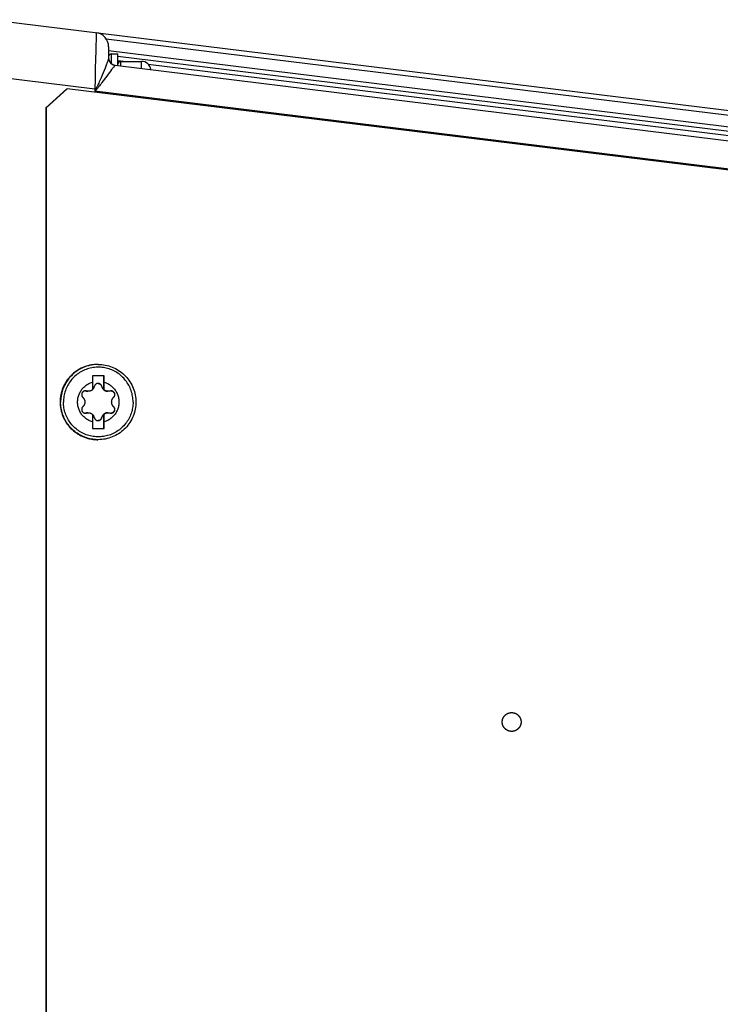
# Model space of a CAD drawing. Extents: x 0 to 594, y 0 to 420.
# Tile 41 of 104: x 279 to 294, y 365 to 386. Entities that reach past the tile are written whole.
import ezdxf

# ---------------------------------------------------------------- set-up
doc = ezdxf.new("R2010")
doc.units = 0
doc.header["$LTSCALE"] = 32.67
doc.layers.get('0').update_dxf_attribs({"linetype": 'CONTINUOUS'})
doc.layers.add('DATUM_AXIS', color=7, linetype='CONTINUOUS')

msp = doc.modelspace()

# ---------------------------------------------------------------- linework, layer by layer
at = {"color": 7, "linetype": 'CONTINUOUS'}
for p, q in [((278.409, 385.895), (306.355, 382.463)), ((280.919, 385.321), (280.919, 385.085)), ((280.919, 385.148), (280.932, 385.146)), ((281.119, 385.123), (304.519, 382.25)), ((281.059, 384.926), (304.519, 382.046))]:
    msp.add_line(p, q, dxfattribs=at)
at = {"color": 9, "linetype": 'CONTINUOUS'}
for p, q in [((280.653, 385.458), (280.651, 385.357)), ((280.655, 385.536), (280.653, 385.458)), ((280.656, 385.598), (280.655, 385.578)), ((280.655, 385.578), (280.655, 385.536)), ((304.431, 382.59), (280.871, 385.483)), ((280.651, 385.357), (280.648, 385.235)), ((280.643, 385.057), (280.637, 384.857)), ((280.648, 385.235), (280.643, 385.057)), ((280.919, 385.24), (304.431, 382.353)), ((280.637, 384.857), (280.631, 384.641)), ((280.845, 384.865), (280.826, 384.818)), ((280.984, 384.833), (280.962, 384.804)), ((281.04, 384.903), (281.028, 384.888)), ((281.056, 384.921), (281.04, 384.903)), ((281.059, 384.926), (281.059, 384.926)), ((281.119, 385.031), (281.3, 385.009)), ((281.758, 384.953), (304.519, 382.158)), ((280.624, 384.416), (278.461, 384.682)), ((280.631, 384.641), (280.624, 384.416)), ((280.783, 384.715), (280.759, 384.659)), ((280.879, 384.695), (280.777, 384.557)), ((280.805, 384.768), (280.783, 384.715)), ((280.826, 384.818), (280.805, 384.768)), ((280.909, 384.735), (280.879, 384.695)), ((280.937, 384.772), (280.909, 384.735)), ((280.962, 384.804), (280.937, 384.772)), ((280.646, 384.416), (280.624, 384.377)), ((280.624, 384.416), (280.624, 384.377)), ((280.646, 384.416), (280.624, 384.416)), ((280.646, 384.416), (280.657, 384.407)), ((280.657, 384.407), (280.624, 384.377)), ((304.519, 381.443), (280.624, 384.377))]:
    msp.add_line(p, q, dxfattribs=at)
for points in [[(280.655, 385.619), (280.656, 385.618), (280.656, 385.616), (280.656, 385.611), (280.656, 385.605), (280.656, 385.598)], [(280.919, 385.085), (280.918, 385.078), (280.917, 385.07), (280.916, 385.061), (280.913, 385.05), (280.91, 385.039), (280.906, 385.026), (280.902, 385.013), (280.897, 384.998), (280.891, 384.982), (280.885, 384.965), (280.878, 384.947), (280.871, 384.928), (280.863, 384.908), (280.854, 384.887), (280.845, 384.865)], [(280.919, 385.085), (280.919, 385.075), (280.92, 385.065), (280.922, 385.055), (280.924, 385.045), (280.927, 385.035), (280.93, 385.026), (280.934, 385.017), (280.939, 385.008), (280.944, 384.999), (280.949, 384.991), (280.956, 384.983), (280.962, 384.975), (280.969, 384.968), (280.977, 384.962), (280.985, 384.955), (280.993, 384.95), (281.002, 384.945), (281.011, 384.94), (281.02, 384.936), (281.03, 384.933), (281.039, 384.93), (281.049, 384.928), (281.059, 384.926)], [(281.028, 384.888), (281.02, 384.879), (281.012, 384.869), (281.004, 384.858), (280.984, 384.833)], [(281.059, 384.926), (281.059, 384.925), (281.058, 384.924), (281.056, 384.921)], [(280.759, 384.659), (280.733, 384.601), (280.721, 384.572), (280.709, 384.545), (280.698, 384.521), (280.689, 384.5), (280.68, 384.482), (280.672, 384.466), (280.665, 384.451), (280.658, 384.438), (280.652, 384.426), (280.646, 384.416)], [(280.777, 384.557), (280.759, 384.533), (280.742, 384.511), (280.728, 384.492), (280.715, 384.475), (280.703, 384.46), (280.692, 384.446), (280.682, 384.434), (280.673, 384.424), (280.665, 384.415), (280.657, 384.407)]]:
    msp.add_lwpolyline(points, dxfattribs=at)
at = {"color": 7, "linetype": 'CONTINUOUS'}
for centre, radius, start, end in [((280.619, 385.321), 0.3, 0, 83), ((281.079, 385.085), 0.16, 180, 263)]:
    msp.add_arc(centre, radius, start, end, dxfattribs=at)
at = {"layer": 'DATUM_AXIS', "color": 7, "linetype": 'CONTINUOUS'}
for p, q in [((280.919, 385.109), (280.919, 385.085)), ((280.979, 385.169), (281.119, 385.169)), ((281.119, 384.919), (281.119, 385.169)), ((281.179, 385.009), (281.619, 385.009)), ((279.583, 384.025), (280.031, 384.422)), ((280.038, 384.422), (279.59, 384.025)), ((280.031, 384.422), (280.038, 384.422)), ((303.735, 381.512), (280.038, 384.422)), ((279.583, 384.025), (279.583, 326.313)), ((279.583, 384.025), (279.59, 384.025)), ((279.59, 384.025), (279.59, 326.313)), ((280.699, 378.569), (280.689, 378.569)), ((280.575, 378.329), (280.575, 378.191)), ((280.825, 378.329), (280.575, 378.329)), ((280.82, 378.028), (280.82, 378.329)), ((280.825, 378.191), (280.825, 378.329)), ((280.825, 378.114), (280.825, 378.191)), ((280.574, 378.031), (280.576, 378.033)), ((280.82, 378.028), (280.824, 378.028)), ((280.824, 378.028), (280.825, 378.114)), ((280.574, 377.51), (280.575, 377.347)), ((280.576, 377.505), (280.574, 377.507)), ((280.82, 377.209), (280.82, 377.51)), ((280.82, 377.51), (280.824, 377.51)), ((280.825, 377.432), (280.824, 377.51)), ((280.575, 377.347), (280.575, 377.209)), ((280.825, 377.347), (280.825, 377.432)), ((280.825, 377.209), (280.825, 377.347)), ((280.575, 377.209), (280.825, 377.209)), ((280.699, 376.969), (280.689, 376.969))]:
    msp.add_line(p, q, dxfattribs=at)
at = {"layer": 'DATUM_AXIS', "color": 9, "linetype": 'CONTINUOUS'}
for p, q in [((280.979, 384.96), (280.979, 385.169)), ((281.179, 384.912), (281.179, 385.009)), ((281.619, 384.858), (281.619, 385.009)), ((280.448, 378.003), (280.442, 378.003)), ((280.772, 378.104), (280.77, 378.104)), ((281.028, 377.87), (281.022, 377.87)), ((280.448, 377.535), (280.442, 377.535)), ((281.028, 377.668), (281.022, 377.668)), ((280.772, 377.434), (280.77, 377.434))]:
    msp.add_line(p, q, dxfattribs=at)
at = {"layer": 'DATUM_AXIS', "color": 7, "linetype": 'CONTINUOUS'}
for points in [[(280.689, 378.569), (280.67, 378.569), (280.631, 378.567), (280.593, 378.563), (280.555, 378.557), (280.517, 378.55), (280.479, 378.541), (280.442, 378.53), (280.406, 378.517), (280.37, 378.502), (280.335, 378.486), (280.301, 378.468), (280.267, 378.448), (280.235, 378.427), (280.204, 378.405), (280.174, 378.38), (280.145, 378.355), (280.117, 378.328), (280.091, 378.299), (280.066, 378.27), (280.042, 378.239), (280.02, 378.207), (280, 378.174), (279.981, 378.141), (279.964, 378.106), (279.949, 378.071), (279.935, 378.034), (279.923, 377.998), (279.913, 377.96), (279.904, 377.923), (279.898, 377.884), (279.893, 377.846), (279.89, 377.808), (279.889, 377.769)], [(280.699, 378.569), (280.737, 378.568), (280.775, 378.565), (280.813, 378.561), (280.85, 378.554), (280.888, 378.546), (280.924, 378.537), (280.961, 378.525), (280.996, 378.512), (281.031, 378.497), (281.066, 378.48), (281.099, 378.462), (281.132, 378.442), (281.163, 378.421), (281.194, 378.398), (281.223, 378.374), (281.251, 378.348), (281.278, 378.321), (281.304, 378.293), (281.328, 378.263), (281.351, 378.233), (281.372, 378.201), (281.392, 378.169), (281.41, 378.135), (281.427, 378.101), (281.442, 378.066), (281.455, 378.031), (281.467, 377.994), (281.476, 377.958), (281.485, 377.92), (281.491, 377.883), (281.495, 377.845), (281.498, 377.807), (281.499, 377.769)], [(280.575, 377.347), (280.555, 377.353), (280.536, 377.361), (280.517, 377.369), (280.498, 377.378), (280.479, 377.388), (280.462, 377.399), (280.444, 377.411), (280.428, 377.424), (280.412, 377.437), (280.396, 377.451), (280.381, 377.466), (280.367, 377.481), (280.354, 377.497), (280.342, 377.514), (280.33, 377.531), (280.319, 377.549), (280.309, 377.568), (280.3, 377.586), (280.292, 377.606), (280.284, 377.625), (280.278, 377.645), (280.273, 377.665), (280.268, 377.686), (280.265, 377.706), (280.262, 377.727), (280.261, 377.748), (280.26, 377.769), (280.261, 377.79), (280.262, 377.811), (280.265, 377.831), (280.268, 377.852), (280.273, 377.872), (280.278, 377.893), (280.284, 377.913), (280.292, 377.932), (280.3, 377.951), (280.309, 377.97), (280.319, 377.989), (280.33, 378.006), (280.342, 378.024), (280.354, 378.04), (280.367, 378.057), (280.381, 378.072), (280.396, 378.087), (280.412, 378.101), (280.428, 378.114), (280.444, 378.127), (280.462, 378.139), (280.479, 378.15), (280.498, 378.16), (280.517, 378.169), (280.536, 378.177), (280.555, 378.184), (280.575, 378.191)], [(280.575, 378.191), (280.575, 378.159), (280.574, 378.028)], [(280.695, 378.164), (280.692, 378.164), (280.686, 378.163), (280.681, 378.163), (280.675, 378.161), (280.67, 378.16), (280.664, 378.158), (280.659, 378.155), (280.654, 378.153), (280.65, 378.15), (280.645, 378.146), (280.641, 378.142), (280.637, 378.138), (280.633, 378.134), (280.63, 378.129), (280.627, 378.125), (280.624, 378.12), (280.622, 378.114), (280.62, 378.109), (280.618, 378.104)], [(280.772, 378.104), (280.77, 378.109), (280.768, 378.114), (280.766, 378.12), (280.763, 378.125), (280.76, 378.129), (280.757, 378.134), (280.753, 378.138), (280.749, 378.142), (280.745, 378.146), (280.74, 378.15), (280.736, 378.153), (280.731, 378.155), (280.725, 378.158), (280.72, 378.16), (280.715, 378.161), (280.709, 378.163), (280.703, 378.163), (280.698, 378.164), (280.695, 378.164)], [(280.695, 378.164), (280.7, 378.164), (280.705, 378.163), (280.71, 378.162), (280.715, 378.161), (280.72, 378.159), (280.725, 378.158), (280.73, 378.155), (280.735, 378.153), (280.739, 378.15), (280.744, 378.146), (280.748, 378.143), (280.752, 378.139), (280.755, 378.135), (280.759, 378.13), (280.762, 378.125), (280.765, 378.12), (280.767, 378.115), (280.769, 378.109), (280.77, 378.104)], [(280.825, 378.191), (280.845, 378.184), (280.865, 378.177), (280.884, 378.169), (280.903, 378.16), (280.921, 378.15), (280.939, 378.139), (280.956, 378.127), (280.973, 378.114), (280.989, 378.101), (281.004, 378.087), (281.019, 378.072), (281.033, 378.057), (281.046, 378.04), (281.059, 378.024), (281.071, 378.006), (281.081, 377.989), (281.091, 377.97), (281.1, 377.951), (281.109, 377.932), (281.116, 377.913), (281.122, 377.893), (281.128, 377.872), (281.132, 377.852), (281.136, 377.831), (281.138, 377.811), (281.14, 377.79), (281.14, 377.769), (281.14, 377.748), (281.138, 377.727), (281.136, 377.706), (281.132, 377.686), (281.128, 377.665), (281.122, 377.645), (281.116, 377.625), (281.109, 377.606), (281.1, 377.586), (281.091, 377.568), (281.081, 377.549), (281.071, 377.531), (281.059, 377.514), (281.046, 377.497), (281.033, 377.481), (281.019, 377.466), (281.004, 377.451), (280.989, 377.437), (280.973, 377.424), (280.956, 377.411), (280.939, 377.399), (280.921, 377.388), (280.903, 377.378), (280.884, 377.369), (280.865, 377.361), (280.845, 377.353), (280.825, 377.347)], [(280.426, 378.006), (280.425, 378.006), (280.419, 378.006), (280.414, 378.005), (280.408, 378.004), (280.402, 378.002), (280.397, 378), (280.392, 377.998), (280.387, 377.996), (280.382, 377.993), (280.378, 377.989), (280.373, 377.986), (280.369, 377.982), (280.366, 377.978), (280.362, 377.973), (280.359, 377.969), (280.356, 377.964), (280.354, 377.959), (280.352, 377.954), (280.35, 377.949), (280.349, 377.943), (280.348, 377.938), (280.347, 377.932), (280.347, 377.927), (280.347, 377.921), (280.348, 377.915), (280.349, 377.91), (280.35, 377.904), (280.352, 377.899), (280.354, 377.893), (280.357, 377.888), (280.36, 377.883), (280.364, 377.878), (280.367, 377.874), (280.371, 377.87)], [(280.426, 378.006), (280.431, 378.005), (280.437, 378.004), (280.442, 378.003)], [(280.448, 378.003), (280.442, 378.004), (280.437, 378.005), (280.431, 378.006), (280.426, 378.006)], [(280.442, 378.003), (280.45, 378.001), (280.458, 377.999), (280.465, 377.998), (280.472, 377.997), (280.478, 377.997), (280.481, 377.997)], [(280.487, 377.997), (280.482, 377.997), (280.475, 377.998), (280.469, 377.998), (280.462, 377.999), (280.455, 378.001), (280.448, 378.003)], [(280.574, 378.028), (280.569, 378.024), (280.564, 378.02), (280.559, 378.017), (280.553, 378.014), (280.548, 378.011), (280.542, 378.008), (280.536, 378.006), (280.531, 378.004), (280.525, 378.002), (280.519, 378.001), (280.513, 377.999), (280.507, 377.998), (280.501, 377.998), (280.494, 377.997), (280.488, 377.997), (280.487, 377.997)], [(280.576, 378.033), (280.582, 378.039), (280.588, 378.045), (280.593, 378.051), (280.598, 378.058), (280.603, 378.065), (280.607, 378.072), (280.61, 378.08), (280.613, 378.088), (280.616, 378.096), (280.618, 378.104)], [(280.77, 378.104), (280.773, 378.096), (280.775, 378.088), (280.778, 378.082), (280.78, 378.075), (280.783, 378.069), (280.787, 378.063), (280.79, 378.058), (280.794, 378.053), (280.798, 378.048), (280.801, 378.044), (280.806, 378.039), (280.81, 378.035), (280.814, 378.031), (280.819, 378.027), (280.823, 378.024), (280.828, 378.02), (280.833, 378.017), (280.838, 378.014), (280.843, 378.012), (280.849, 378.009), (280.854, 378.007), (280.86, 378.005), (280.865, 378.003), (280.871, 378.001), (280.877, 378), (280.883, 377.999), (280.889, 377.998), (280.895, 377.997), (280.902, 377.997), (280.905, 377.997)], [(280.772, 378.104), (280.774, 378.096), (280.777, 378.088), (280.78, 378.08), (280.783, 378.072), (280.787, 378.065), (280.792, 378.058), (280.797, 378.051), (280.802, 378.045), (280.808, 378.039), (280.814, 378.033), (280.82, 378.028)], [(280.911, 377.997), (280.91, 377.997), (280.904, 377.997), (280.898, 377.998), (280.891, 377.998), (280.885, 377.999), (280.879, 378.001), (280.873, 378.002), (280.868, 378.004), (280.862, 378.006), (280.856, 378.008), (280.85, 378.011), (280.845, 378.014), (280.839, 378.017), (280.834, 378.02), (280.829, 378.024), (280.824, 378.028)], [(280.951, 378.003), (280.944, 378.001), (280.937, 377.999), (280.93, 377.998), (280.923, 377.998), (280.917, 377.997), (280.911, 377.997)], [(280.973, 378.006), (280.968, 378.006), (280.962, 378.005), (280.957, 378.004), (280.951, 378.003)], [(281.028, 377.87), (281.032, 377.874), (281.036, 377.878), (281.039, 377.883), (281.042, 377.888), (281.045, 377.893), (281.047, 377.899), (281.049, 377.904), (281.05, 377.91), (281.051, 377.915), (281.052, 377.921), (281.052, 377.927), (281.052, 377.932), (281.052, 377.938), (281.051, 377.943), (281.049, 377.949), (281.048, 377.954), (281.046, 377.959), (281.043, 377.964), (281.04, 377.969), (281.037, 377.973), (281.034, 377.978), (281.03, 377.982), (281.026, 377.986), (281.022, 377.989), (281.017, 377.993), (281.013, 377.996), (281.007, 377.998), (281.002, 378), (280.997, 378.002), (280.991, 378.004), (280.986, 378.005), (280.98, 378.006), (280.974, 378.006), (280.973, 378.006)], [(280.974, 378.006), (280.98, 378.005), (280.985, 378.004), (280.991, 378.002), (280.996, 378.001), (281.001, 377.998), (281.006, 377.996), (281.011, 377.993), (281.015, 377.99), (281.019, 377.987), (281.023, 377.983), (281.027, 377.979), (281.03, 377.975), (281.033, 377.971), (281.036, 377.966), (281.039, 377.962), (281.041, 377.957), (281.043, 377.952), (281.044, 377.947), (281.045, 377.942), (281.046, 377.936), (281.047, 377.931), (281.047, 377.926), (281.046, 377.92), (281.046, 377.915), (281.045, 377.909), (281.043, 377.904), (281.041, 377.898), (281.039, 377.893), (281.036, 377.888), (281.033, 377.883), (281.03, 377.879), (281.026, 377.874), (281.022, 377.87)], [(279.889, 377.769), (279.89, 377.73), (279.893, 377.692), (279.898, 377.653), (279.904, 377.615), (279.913, 377.577), (279.923, 377.54), (279.935, 377.503), (279.949, 377.467), (279.964, 377.432), (279.981, 377.397), (280, 377.363), (280.02, 377.33), (280.042, 377.299), (280.066, 377.268), (280.091, 377.238), (280.117, 377.21), (280.145, 377.183), (280.174, 377.157), (280.204, 377.133), (280.235, 377.111), (280.267, 377.089), (280.301, 377.07), (280.335, 377.052), (280.37, 377.035), (280.406, 377.021), (280.442, 377.008), (280.479, 376.997), (280.517, 376.988), (280.555, 376.98), (280.593, 376.975), (280.631, 376.971), (280.67, 376.969), (280.689, 376.969)], [(280.371, 377.87), (280.377, 377.864), (280.382, 377.859), (280.386, 377.853), (280.39, 377.847), (280.394, 377.842), (280.397, 377.836), (280.4, 377.83), (280.403, 377.824), (280.405, 377.818), (280.407, 377.813), (280.409, 377.806), (280.411, 377.8), (280.412, 377.794), (280.413, 377.788), (280.414, 377.782), (280.414, 377.775), (280.414, 377.769), (280.414, 377.763), (280.414, 377.756), (280.413, 377.75), (280.412, 377.744), (280.411, 377.737), (280.409, 377.731), (280.407, 377.725), (280.405, 377.719), (280.403, 377.713), (280.4, 377.708), (280.397, 377.702), (280.394, 377.696), (280.39, 377.69), (280.386, 377.685), (280.382, 377.679), (280.377, 377.674), (280.371, 377.668)], [(281.499, 377.769), (281.498, 377.731), (281.495, 377.693), (281.491, 377.655), (281.485, 377.618), (281.476, 377.58), (281.467, 377.544), (281.455, 377.507), (281.442, 377.472), (281.427, 377.437), (281.41, 377.402), (281.392, 377.369), (281.372, 377.336), (281.351, 377.305), (281.328, 377.274), (281.304, 377.245), (281.278, 377.217), (281.251, 377.19), (281.223, 377.164), (281.194, 377.14), (281.163, 377.117), (281.132, 377.096), (281.099, 377.076), (281.066, 377.058), (281.031, 377.041), (280.996, 377.026), (280.961, 377.013), (280.924, 377.001), (280.888, 376.991), (280.85, 376.983), (280.813, 376.977), (280.775, 376.973), (280.737, 376.97), (280.699, 376.969)], [(281.022, 377.87), (281.016, 377.864), (281.011, 377.859), (281.007, 377.853), (281.003, 377.848), (280.999, 377.842), (280.996, 377.837), (280.993, 377.831), (280.99, 377.826), (280.988, 377.82), (280.986, 377.815), (280.984, 377.809), (280.982, 377.804), (280.981, 377.798), (280.98, 377.792), (280.979, 377.786), (280.979, 377.781), (280.978, 377.775), (280.978, 377.769)], [(280.978, 377.769), (280.978, 377.763), (280.979, 377.757), (280.979, 377.751), (280.98, 377.746), (280.981, 377.74), (280.982, 377.734), (280.984, 377.729), (280.986, 377.723), (280.988, 377.717), (280.99, 377.712), (280.993, 377.706), (280.996, 377.701), (280.999, 377.695), (281.003, 377.69), (281.007, 377.684), (281.011, 377.679), (281.016, 377.674), (281.022, 377.668)], [(281.028, 377.668), (281.022, 377.674), (281.017, 377.679), (281.013, 377.685), (281.008, 377.69), (281.005, 377.696), (281.001, 377.702), (280.998, 377.708), (280.996, 377.713), (280.993, 377.719), (280.991, 377.725), (280.989, 377.731), (280.988, 377.737), (280.986, 377.744), (280.985, 377.75), (280.985, 377.756), (280.984, 377.763), (280.984, 377.769), (280.984, 377.775), (280.985, 377.782), (280.985, 377.788), (280.986, 377.794), (280.988, 377.8), (280.989, 377.806), (280.991, 377.813), (280.993, 377.818), (280.996, 377.824), (280.998, 377.83), (281.001, 377.836), (281.005, 377.842), (281.008, 377.847), (281.013, 377.853), (281.017, 377.859), (281.022, 377.864), (281.028, 377.87)], [(280.371, 377.668), (280.367, 377.664), (280.364, 377.659), (280.36, 377.655), (280.357, 377.65), (280.354, 377.644), (280.352, 377.639), (280.35, 377.634), (280.349, 377.628), (280.348, 377.623), (280.347, 377.617), (280.347, 377.611), (280.347, 377.606), (280.348, 377.6), (280.349, 377.595), (280.35, 377.589), (280.352, 377.584), (280.354, 377.579), (280.356, 377.574), (280.359, 377.569), (280.362, 377.564), (280.366, 377.56), (280.369, 377.556), (280.373, 377.552), (280.378, 377.549), (280.382, 377.545), (280.387, 377.542), (280.392, 377.54), (280.397, 377.537), (280.402, 377.536), (280.408, 377.534), (280.414, 377.533), (280.419, 377.532), (280.425, 377.532), (280.426, 377.532)], [(280.442, 377.535), (280.437, 377.534), (280.431, 377.533), (280.425, 377.532)], [(280.426, 377.532), (280.431, 377.532), (280.437, 377.533), (280.442, 377.534), (280.448, 377.535)], [(280.481, 377.541), (280.478, 377.541), (280.472, 377.54), (280.465, 377.54), (280.458, 377.539), (280.45, 377.537), (280.442, 377.535)], [(280.448, 377.535), (280.455, 377.537), (280.462, 377.538), (280.469, 377.54), (280.476, 377.54), (280.482, 377.541), (280.487, 377.541)], [(280.487, 377.541), (280.488, 377.541), (280.495, 377.541), (280.501, 377.54), (280.507, 377.539), (280.513, 377.538), (280.519, 377.537), (280.525, 377.536), (280.531, 377.534), (280.537, 377.532), (280.542, 377.529), (280.548, 377.527), (280.553, 377.524), (280.559, 377.521), (280.564, 377.517), (280.569, 377.514), (280.574, 377.51)], [(280.618, 377.434), (280.616, 377.442), (280.613, 377.45), (280.61, 377.458), (280.607, 377.465), (280.603, 377.473), (280.598, 377.48), (280.593, 377.486), (280.588, 377.493), (280.582, 377.499), (280.576, 377.505)], [(280.905, 377.541), (280.902, 377.541), (280.895, 377.54), (280.889, 377.54), (280.883, 377.539), (280.877, 377.538), (280.871, 377.536), (280.865, 377.535), (280.86, 377.533), (280.854, 377.531), (280.849, 377.529), (280.843, 377.526), (280.838, 377.524), (280.833, 377.521), (280.828, 377.517), (280.823, 377.514), (280.819, 377.511), (280.814, 377.507), (280.81, 377.503), (280.806, 377.499), (280.801, 377.494), (280.798, 377.49), (280.794, 377.485), (280.79, 377.48), (280.787, 377.474), (280.783, 377.469), (280.78, 377.463), (280.778, 377.456), (280.775, 377.449), (280.773, 377.442), (280.77, 377.434)], [(280.82, 377.51), (280.814, 377.505), (280.808, 377.499), (280.802, 377.493), (280.797, 377.486), (280.792, 377.48), (280.787, 377.473), (280.783, 377.465), (280.78, 377.458), (280.777, 377.45), (280.774, 377.442), (280.772, 377.434)], [(280.824, 377.51), (280.829, 377.514), (280.834, 377.517), (280.839, 377.521), (280.845, 377.524), (280.85, 377.527), (280.856, 377.529), (280.862, 377.532), (280.868, 377.534), (280.874, 377.536), (280.88, 377.537), (280.886, 377.538), (280.892, 377.539), (280.898, 377.54), (280.904, 377.541), (280.91, 377.541), (280.911, 377.541)], [(280.911, 377.541), (280.917, 377.541), (280.923, 377.54), (280.93, 377.54), (280.937, 377.538), (280.944, 377.537), (280.951, 377.535)], [(280.951, 377.535), (280.957, 377.534), (280.962, 377.533), (280.968, 377.532), (280.973, 377.532)], [(280.973, 377.532), (280.974, 377.532), (280.98, 377.532), (280.986, 377.533), (280.991, 377.534), (280.997, 377.536), (281.002, 377.537), (281.007, 377.54), (281.013, 377.542), (281.017, 377.545), (281.022, 377.549), (281.026, 377.552), (281.03, 377.556), (281.034, 377.56), (281.037, 377.564), (281.04, 377.569), (281.043, 377.574), (281.046, 377.579), (281.048, 377.584), (281.049, 377.589), (281.051, 377.595), (281.052, 377.6), (281.052, 377.606), (281.052, 377.611), (281.052, 377.617), (281.051, 377.623), (281.05, 377.628), (281.049, 377.634), (281.047, 377.639), (281.045, 377.644), (281.042, 377.65), (281.039, 377.655), (281.036, 377.659), (281.032, 377.664), (281.028, 377.668)], [(281.022, 377.668), (281.026, 377.664), (281.03, 377.659), (281.033, 377.655), (281.036, 377.65), (281.039, 377.645), (281.041, 377.639), (281.043, 377.634), (281.045, 377.629), (281.046, 377.623), (281.046, 377.618), (281.047, 377.612), (281.047, 377.607), (281.046, 377.601), (281.045, 377.596), (281.044, 377.591), (281.043, 377.586), (281.041, 377.581), (281.039, 377.576), (281.036, 377.571), (281.033, 377.567), (281.03, 377.563), (281.027, 377.559), (281.023, 377.555), (281.019, 377.551), (281.015, 377.548), (281.011, 377.545), (281.006, 377.542), (281.001, 377.539), (280.996, 377.537), (280.991, 377.535), (280.985, 377.534), (280.98, 377.533), (280.974, 377.532)], [(280.618, 377.434), (280.62, 377.429), (280.622, 377.423), (280.624, 377.418), (280.627, 377.413), (280.63, 377.408), (280.633, 377.404), (280.637, 377.4), (280.641, 377.395), (280.645, 377.392), (280.65, 377.388), (280.654, 377.385), (280.659, 377.382), (280.664, 377.38), (280.67, 377.378), (280.675, 377.376), (280.681, 377.375), (280.686, 377.374), (280.692, 377.374), (280.695, 377.374)], [(280.77, 377.434), (280.769, 377.429), (280.767, 377.423), (280.765, 377.418), (280.762, 377.413), (280.759, 377.408), (280.755, 377.403), (280.752, 377.399), (280.748, 377.395), (280.744, 377.391), (280.739, 377.388), (280.735, 377.385), (280.73, 377.383), (280.725, 377.38), (280.72, 377.378), (280.715, 377.377), (280.71, 377.376), (280.705, 377.375), (280.7, 377.374), (280.695, 377.374)], [(280.695, 377.374), (280.698, 377.374), (280.703, 377.374), (280.709, 377.375), (280.715, 377.376), (280.72, 377.378), (280.725, 377.38), (280.731, 377.382), (280.736, 377.385), (280.74, 377.388), (280.745, 377.392), (280.749, 377.395), (280.753, 377.4), (280.757, 377.404), (280.76, 377.408), (280.763, 377.413), (280.766, 377.418), (280.768, 377.423), (280.77, 377.429), (280.772, 377.434)], [(289.488, 370.769), (289.485, 370.769), (289.482, 370.769), (289.48, 370.769), (289.477, 370.769), (289.474, 370.769), (289.471, 370.77), (289.468, 370.77), (289.465, 370.77), (289.463, 370.771), (289.46, 370.771), (289.457, 370.771), (289.454, 370.772), (289.451, 370.772), (289.449, 370.773), (289.446, 370.773), (289.443, 370.774), (289.44, 370.775), (289.438, 370.775), (289.435, 370.776), (289.432, 370.777), (289.429, 370.778), (289.427, 370.779), (289.424, 370.779), (289.421, 370.78), (289.419, 370.781), (289.416, 370.782), (289.413, 370.783), (289.411, 370.784), (289.408, 370.786), (289.406, 370.787), (289.403, 370.788), (289.401, 370.789), (289.398, 370.79), (289.395, 370.792), (289.393, 370.793), (289.39, 370.794), (289.388, 370.796), (289.386, 370.797), (289.383, 370.799), (289.381, 370.8), (289.378, 370.802), (289.376, 370.803), (289.374, 370.805), (289.371, 370.806), (289.369, 370.808), (289.367, 370.81), (289.365, 370.812), (289.362, 370.813), (289.36, 370.815), (289.358, 370.817), (289.356, 370.819), (289.354, 370.821), (289.352, 370.823), (289.35, 370.825), (289.348, 370.826), (289.346, 370.828), (289.344, 370.831), (289.342, 370.833), (289.34, 370.835), (289.338, 370.837), (289.336, 370.839), (289.334, 370.841), (289.332, 370.843), (289.331, 370.845), (289.329, 370.848), (289.327, 370.85), (289.326, 370.852), (289.324, 370.855), (289.322, 370.857), (289.321, 370.859), (289.319, 370.862), (289.318, 370.864), (289.316, 370.866), (289.315, 370.869), (289.313, 370.871), (289.312, 370.874), (289.311, 370.876), (289.309, 370.879), (289.308, 370.881), (289.307, 370.884), (289.306, 370.887), (289.305, 370.889), (289.304, 370.892), (289.302, 370.894), (289.301, 370.897), (289.3, 370.9), (289.299, 370.902), (289.299, 370.905), (289.298, 370.908), (289.297, 370.91), (289.296, 370.913), (289.295, 370.916), (289.294, 370.919), (289.294, 370.921), (289.293, 370.924), (289.293, 370.927), (289.292, 370.93), (289.291, 370.932), (289.291, 370.935), (289.29, 370.938), (289.29, 370.941), (289.29, 370.944), (289.289, 370.946), (289.289, 370.949), (289.289, 370.952), (289.289, 370.955), (289.288, 370.958), (289.288, 370.96), (289.288, 370.963), (289.288, 370.966), (289.288, 370.969), (289.288, 370.972), (289.288, 370.975), (289.288, 370.977), (289.288, 370.98), (289.289, 370.983), (289.289, 370.986), (289.289, 370.989), (289.289, 370.992), (289.29, 370.994), (289.29, 370.997), (289.29, 371), (289.291, 371.003), (289.291, 371.005), (289.292, 371.008), (289.293, 371.011), (289.293, 371.014), (289.294, 371.017), (289.294, 371.019), (289.295, 371.022), (289.296, 371.025), (289.297, 371.027), (289.298, 371.03), (289.299, 371.033), (289.299, 371.036), (289.3, 371.038), (289.301, 371.041), (289.302, 371.043), (289.304, 371.046), (289.305, 371.049), (289.306, 371.051), (289.307, 371.054), (289.308, 371.056), (289.309, 371.059), (289.311, 371.061), (289.312, 371.064), (289.313, 371.066), (289.315, 371.069), (289.316, 371.071), (289.318, 371.074), (289.319, 371.076), (289.321, 371.079), (289.322, 371.081), (289.324, 371.083), (289.326, 371.086), (289.327, 371.088), (289.329, 371.09), (289.331, 371.092), (289.332, 371.095), (289.334, 371.097), (289.336, 371.099), (289.338, 371.101), (289.34, 371.103), (289.342, 371.105), (289.344, 371.107), (289.346, 371.109), (289.348, 371.111), (289.35, 371.113), (289.352, 371.115), (289.354, 371.117), (289.356, 371.119), (289.358, 371.121), (289.36, 371.123), (289.362, 371.125), (289.365, 371.126), (289.367, 371.128), (289.369, 371.13), (289.371, 371.131), (289.374, 371.133), (289.376, 371.135), (289.378, 371.136), (289.381, 371.138), (289.383, 371.139), (289.386, 371.141), (289.388, 371.142), (289.39, 371.144), (289.393, 371.145), (289.395, 371.146), (289.398, 371.147), (289.401, 371.149), (289.403, 371.15), (289.406, 371.151), (289.408, 371.152), (289.411, 371.153), (289.413, 371.154), (289.416, 371.156), (289.419, 371.157), (289.421, 371.157), (289.424, 371.158)], [(289.424, 371.158), (289.427, 371.159), (289.429, 371.16), (289.432, 371.161), (289.435, 371.162), (289.438, 371.162), (289.44, 371.163), (289.443, 371.164), (289.446, 371.164), (289.449, 371.165), (289.451, 371.166), (289.454, 371.166), (289.457, 371.166), (289.46, 371.167), (289.463, 371.167), (289.465, 371.168), (289.468, 371.168), (289.471, 371.168), (289.474, 371.168), (289.477, 371.169), (289.48, 371.169), (289.482, 371.169), (289.485, 371.169), (289.488, 371.169)], [(289.488, 371.169), (289.491, 371.169), (289.494, 371.169), (289.496, 371.169), (289.499, 371.169), (289.502, 371.168), (289.505, 371.168), (289.508, 371.168), (289.511, 371.168), (289.513, 371.167), (289.516, 371.167), (289.519, 371.166), (289.522, 371.166), (289.525, 371.166), (289.527, 371.165), (289.53, 371.164), (289.533, 371.164), (289.536, 371.163), (289.538, 371.162), (289.541, 371.162), (289.544, 371.161), (289.547, 371.16), (289.549, 371.159), (289.552, 371.158), (289.555, 371.157), (289.557, 371.157), (289.56, 371.156), (289.563, 371.154), (289.565, 371.153), (289.568, 371.152), (289.57, 371.151), (289.573, 371.15), (289.575, 371.149), (289.578, 371.147), (289.581, 371.146), (289.583, 371.145), (289.586, 371.144), (289.588, 371.142), (289.59, 371.141), (289.593, 371.139), (289.595, 371.138), (289.598, 371.136), (289.6, 371.135), (289.602, 371.133), (289.605, 371.131), (289.607, 371.13), (289.609, 371.128), (289.611, 371.126), (289.614, 371.125), (289.616, 371.123), (289.618, 371.121), (289.62, 371.119), (289.622, 371.117), (289.624, 371.115), (289.626, 371.113), (289.628, 371.111), (289.63, 371.109), (289.632, 371.107), (289.634, 371.105), (289.636, 371.103), (289.638, 371.101), (289.64, 371.099), (289.642, 371.097), (289.644, 371.095), (289.645, 371.092), (289.647, 371.09), (289.649, 371.088), (289.65, 371.086), (289.652, 371.083), (289.654, 371.081), (289.655, 371.079), (289.657, 371.076), (289.658, 371.074), (289.66, 371.071), (289.661, 371.069), (289.663, 371.066), (289.664, 371.064), (289.665, 371.061), (289.667, 371.059), (289.668, 371.056), (289.669, 371.054), (289.67, 371.051), (289.671, 371.049), (289.672, 371.046), (289.674, 371.043), (289.675, 371.041), (289.676, 371.038), (289.677, 371.036), (289.677, 371.033), (289.678, 371.03), (289.679, 371.027), (289.68, 371.025), (289.681, 371.022), (289.682, 371.019), (289.682, 371.017), (289.683, 371.014), (289.683, 371.011), (289.684, 371.008), (289.685, 371.005), (289.685, 371.003), (289.686, 371), (289.686, 370.997), (289.686, 370.994), (289.687, 370.992), (289.687, 370.989), (289.687, 370.986), (289.687, 370.983), (289.688, 370.98), (289.688, 370.977), (289.688, 370.975), (289.688, 370.972), (289.688, 370.969), (289.688, 370.966), (289.688, 370.963), (289.688, 370.96), (289.688, 370.958), (289.687, 370.955), (289.687, 370.952), (289.687, 370.949), (289.687, 370.946), (289.686, 370.944), (289.686, 370.941), (289.686, 370.938), (289.685, 370.935), (289.685, 370.932), (289.684, 370.93), (289.683, 370.927), (289.683, 370.924), (289.682, 370.921), (289.682, 370.919), (289.681, 370.916), (289.68, 370.913), (289.679, 370.91), (289.678, 370.908), (289.677, 370.905), (289.677, 370.902), (289.676, 370.9), (289.675, 370.897), (289.674, 370.894), (289.672, 370.892), (289.671, 370.889), (289.67, 370.887), (289.669, 370.884), (289.668, 370.881), (289.667, 370.879), (289.665, 370.876), (289.664, 370.874), (289.663, 370.871), (289.661, 370.869), (289.66, 370.866), (289.658, 370.864), (289.657, 370.862), (289.655, 370.859), (289.654, 370.857), (289.652, 370.855), (289.65, 370.852), (289.649, 370.85), (289.647, 370.848), (289.645, 370.845), (289.644, 370.843), (289.642, 370.841), (289.64, 370.839), (289.638, 370.837), (289.636, 370.835), (289.634, 370.833), (289.632, 370.831), (289.63, 370.828), (289.628, 370.826), (289.626, 370.825), (289.624, 370.823), (289.622, 370.821), (289.62, 370.819), (289.618, 370.817), (289.616, 370.815), (289.614, 370.813), (289.611, 370.812), (289.609, 370.81), (289.607, 370.808), (289.605, 370.806), (289.602, 370.805), (289.6, 370.803), (289.598, 370.802), (289.595, 370.8), (289.593, 370.799), (289.59, 370.797), (289.588, 370.796), (289.586, 370.794), (289.583, 370.793), (289.581, 370.792), (289.578, 370.79), (289.575, 370.789), (289.573, 370.788), (289.57, 370.787), (289.568, 370.786), (289.565, 370.784), (289.563, 370.783), (289.56, 370.782), (289.557, 370.781), (289.555, 370.78), (289.552, 370.779)], [(289.552, 370.779), (289.549, 370.779), (289.547, 370.778), (289.544, 370.777), (289.541, 370.776), (289.538, 370.775), (289.536, 370.775), (289.533, 370.774), (289.53, 370.773), (289.527, 370.773), (289.525, 370.772), (289.522, 370.772), (289.519, 370.771), (289.516, 370.771), (289.513, 370.771), (289.511, 370.77), (289.508, 370.77), (289.505, 370.77), (289.502, 370.769), (289.499, 370.769), (289.496, 370.769), (289.494, 370.769), (289.491, 370.769), (289.488, 370.769)]]:
    msp.add_lwpolyline(points, dxfattribs=at)
at = {"layer": 'DATUM_AXIS', "color": 9, "linetype": 'CONTINUOUS'}
for points in [[(280.699, 378.569), (280.683, 378.569), (280.65, 378.567), (280.618, 378.565), (280.585, 378.561), (280.553, 378.555), (280.521, 378.549), (280.489, 378.541), (280.458, 378.532), (280.427, 378.521), (280.397, 378.51), (280.367, 378.497), (280.337, 378.482), (280.309, 378.467), (280.28, 378.451), (280.253, 378.433), (280.226, 378.414), (280.2, 378.394), (280.175, 378.374), (280.151, 378.352), (280.128, 378.329), (280.105, 378.305), (280.084, 378.28), (280.064, 378.255), (280.044, 378.229), (280.026, 378.201), (280.009, 378.174), (279.993, 378.145), (279.978, 378.116), (279.965, 378.086), (279.953, 378.056), (279.941, 378.025), (279.932, 377.994), (279.923, 377.963), (279.916, 377.931), (279.91, 377.899), (279.905, 377.867), (279.902, 377.834), (279.9, 377.802), (279.899, 377.769)], [(281.44, 377.769), (281.439, 377.8), (281.437, 377.83), (281.434, 377.861), (281.43, 377.892), (281.424, 377.922), (281.417, 377.952), (281.409, 377.982), (281.399, 378.012), (281.388, 378.041), (281.376, 378.07), (281.363, 378.098), (281.349, 378.125), (281.333, 378.152), (281.317, 378.178), (281.299, 378.204), (281.28, 378.228), (281.26, 378.252), (281.24, 378.275), (281.218, 378.297), (281.195, 378.319), (281.172, 378.339), (281.148, 378.358), (281.123, 378.376), (281.097, 378.394), (281.07, 378.41), (281.043, 378.425), (281.015, 378.438), (280.987, 378.451), (280.958, 378.462), (280.929, 378.473), (280.899, 378.482), (280.869, 378.489), (280.839, 378.496), (280.808, 378.501), (280.778, 378.505), (280.747, 378.507), (280.716, 378.509), (280.685, 378.509), (280.654, 378.507), (280.623, 378.505), (280.592, 378.501), (280.561, 378.496), (280.531, 378.489), (280.501, 378.482), (280.471, 378.473), (280.442, 378.462), (280.413, 378.451), (280.385, 378.438), (280.357, 378.425), (280.33, 378.41), (280.304, 378.394), (280.278, 378.376), (280.253, 378.358), (280.228, 378.339), (280.205, 378.319), (280.182, 378.297), (280.161, 378.275), (280.14, 378.252), (280.12, 378.228), (280.101, 378.204), (280.084, 378.178), (280.067, 378.152), (280.052, 378.125), (280.037, 378.098), (280.024, 378.07), (280.012, 378.041), (280.001, 378.012), (279.992, 377.982), (279.983, 377.952), (279.976, 377.922), (279.971, 377.892), (279.966, 377.861), (279.963, 377.83), (279.961, 377.8), (279.96, 377.769)], [(280.699, 376.969), (280.683, 376.969), (280.65, 376.97), (280.618, 376.973), (280.585, 376.977), (280.553, 376.982), (280.521, 376.989), (280.489, 376.997), (280.458, 377.006), (280.427, 377.017), (280.397, 377.028), (280.367, 377.041), (280.337, 377.055), (280.309, 377.071), (280.28, 377.087), (280.253, 377.105), (280.226, 377.124), (280.2, 377.143), (280.175, 377.164), (280.151, 377.186), (280.128, 377.209), (280.105, 377.233), (280.084, 377.257), (280.064, 377.283), (280.044, 377.309), (280.026, 377.336), (280.009, 377.364), (279.993, 377.393), (279.978, 377.422), (279.965, 377.451), (279.953, 377.482), (279.941, 377.512), (279.932, 377.544), (279.923, 377.575), (279.916, 377.607), (279.91, 377.639), (279.905, 377.671), (279.902, 377.704), (279.9, 377.736), (279.899, 377.769)], [(281.44, 377.769), (281.439, 377.738), (281.437, 377.707), (281.434, 377.677), (281.43, 377.646), (281.424, 377.616), (281.417, 377.585), (281.409, 377.555), (281.399, 377.526), (281.388, 377.497), (281.376, 377.468), (281.363, 377.44), (281.349, 377.413), (281.333, 377.386), (281.317, 377.36), (281.299, 377.334), (281.28, 377.31), (281.26, 377.286), (281.24, 377.263), (281.218, 377.24), (281.195, 377.219), (281.172, 377.199), (281.148, 377.18), (281.123, 377.161), (281.097, 377.144), (281.07, 377.128), (281.043, 377.113), (281.015, 377.099), (280.987, 377.087), (280.958, 377.075), (280.929, 377.065), (280.899, 377.056), (280.869, 377.048), (280.839, 377.042), (280.808, 377.037), (280.778, 377.033), (280.747, 377.03), (280.716, 377.029), (280.685, 377.029), (280.654, 377.03), (280.623, 377.033), (280.592, 377.037), (280.561, 377.042), (280.531, 377.048), (280.501, 377.056), (280.471, 377.065), (280.442, 377.075), (280.413, 377.087), (280.385, 377.099), (280.357, 377.113), (280.33, 377.128), (280.304, 377.144), (280.278, 377.161), (280.253, 377.18), (280.228, 377.199), (280.205, 377.219), (280.182, 377.24), (280.161, 377.263), (280.14, 377.286), (280.12, 377.31), (280.101, 377.334), (280.084, 377.36), (280.067, 377.386), (280.052, 377.413), (280.037, 377.44), (280.024, 377.468), (280.012, 377.497), (280.001, 377.526), (279.992, 377.555), (279.983, 377.585), (279.976, 377.616), (279.971, 377.646), (279.966, 377.677), (279.963, 377.707), (279.961, 377.738), (279.96, 377.769)]]:
    msp.add_lwpolyline(points, dxfattribs=at)
at = {"layer": 'DATUM_AXIS', "color": 7, "linetype": 'CONTINUOUS'}
for centre, radius, start, end in [((280.979, 385.109), 0.06, 90, 180), ((281.179, 384.949), 0.06, 90, 180), ((281.619, 384.809), 0.2, 6.994, 90)]:
    msp.add_arc(centre, radius, start, end, dxfattribs=at)

doc.saveas('drawing.dxf')
